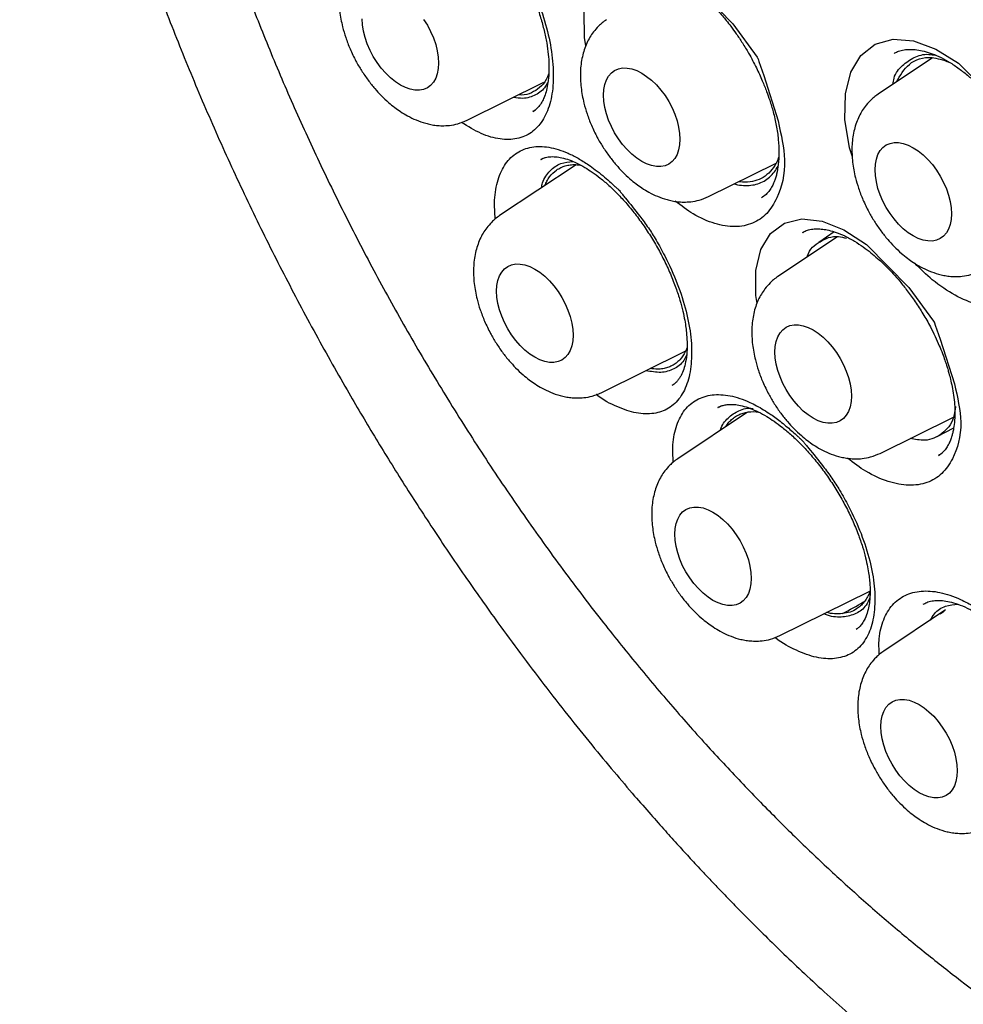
# Model space of a CAD drawing. Header units: millimetres. Extents: x 8 to 1520, y 12 to 1090.
# Tile 19 of 53: x 1223 to 1234, y 457 to 468. Entities that reach past the tile are written whole.
import ezdxf

# ---------------------------------------------------------------- set-up
doc = ezdxf.new("R2010")
doc.units = ezdxf.units.MM

msp = doc.modelspace()

# ---------------------------------------------------------------- linework, layer by layer
at = {"color": 7, "linetype": 'Continuous', "lineweight": 30}
for p, q in [((1232.91, 467.851), (1232.913, 467.853)), ((1233.344, 467.802), (1232.725, 467.389)), ((1228.068, 467.095), (1228.938, 467.525)), ((1228.81, 467.192), (1228.841, 467.214)), ((1228.946, 466.669), (1228.902, 466.65)), ((1228.904, 466.647), (1228.907, 466.649)), ((1229.302, 466.59), (1228.435, 466.013)), ((1230.804, 466.229), (1231.564, 466.605)), ((1232.228, 465.829), (1232.053, 465.707)), ((1232.264, 465.771), (1231.59, 465.323)), ((1231.871, 465.819), (1231.876, 465.822)), ((1229.592, 464.007), (1230.545, 464.478)), ((1230.393, 464.089), (1230.416, 464.106)), ((1230.954, 463.857), (1230.908, 463.835)), ((1230.91, 463.833), (1230.912, 463.835)), ((1231.245, 463.782), (1230.455, 463.256)), ((1232.748, 463.317), (1233.581, 463.729)), ((1233.394, 463.507), (1233.583, 463.607)), ((1233.412, 463.292), (1233.451, 463.321)), ((1231.613, 461.25), (1232.633, 461.755)), ((1233.492, 461.541), (1232.791, 461.075)), ((1233.431, 461.496), (1233.474, 461.527)), ((1232.477, 461.322), (1232.488, 461.331))]:
    msp.add_line(p, q, dxfattribs=at)
at = {"color": 7, "linetype": 'Continuous', "lineweight": 30, "flags": 128}
for points in [[(1229.414, 467.938), (1229.397, 468.032), (1229.395, 468.324), (1229.448, 468.571), (1229.552, 468.761), (1229.705, 468.888), (1229.897, 468.944), (1230.118, 468.925), (1230.359, 468.832), (1230.609, 468.671), (1231.08, 468.189), (1231.353, 467.808), (1231.362, 467.795), (1231.364, 467.791), (1231.364, 467.79), (1231.364, 467.79), (1231.365, 467.79), (1231.374, 467.762), (1231.431, 467.6), (1231.593, 467.086), (1231.593, 467.086)], [(1227.573, 468.238), (1227.616, 468.171), (1227.653, 468.1), (1227.685, 468.027), (1227.71, 467.954), (1227.728, 467.882), (1227.739, 467.811), (1227.743, 467.743), (1227.739, 467.68), (1227.728, 467.622), (1227.71, 467.571), (1227.685, 467.527), (1227.653, 467.49), (1227.616, 467.463), (1227.573, 467.444), (1227.526, 467.435), (1227.475, 467.436), (1227.422, 467.445), (1227.366, 467.465), (1227.31, 467.493), (1227.253, 467.53), (1227.197, 467.575), (1227.144, 467.627), (1227.093, 467.685), (1227.046, 467.749), (1227.003, 467.817), (1226.966, 467.887), (1226.934, 467.96), (1226.909, 468.033), (1226.891, 468.106), (1226.88, 468.176), (1226.876, 468.244)], [(1232.435, 466.68), (1232.403, 466.781), (1232.35, 467.103), (1232.355, 467.394), (1232.416, 467.64), (1232.53, 467.83), (1232.694, 467.956), (1232.896, 468.013), (1233.128, 467.993), (1233.38, 467.902), (1233.639, 467.742), (1234.123, 467.261), (1234.402, 466.882), (1234.411, 466.869), (1234.413, 466.865), (1234.413, 466.864), (1234.413, 466.864), (1234.414, 466.864), (1234.423, 466.837), (1234.479, 466.675), (1234.637, 466.162), (1234.637, 466.162)], [(1229.612, 467.378), (1229.616, 467.442), (1229.627, 467.499), (1229.645, 467.551), (1229.67, 467.595), (1229.702, 467.631), (1229.739, 467.659), (1229.782, 467.678), (1229.829, 467.687), (1229.88, 467.686), (1229.934, 467.676), (1229.989, 467.657), (1230.046, 467.629), (1230.102, 467.592), (1230.158, 467.547), (1230.212, 467.495), (1230.262, 467.436), (1230.31, 467.373), (1230.352, 467.305), (1230.39, 467.234), (1230.421, 467.162), (1230.446, 467.089), (1230.464, 467.016), (1230.475, 466.945), (1230.479, 466.878), (1230.475, 466.815), (1230.464, 466.757), (1230.446, 466.705), (1230.421, 466.661), (1230.39, 466.625), (1230.352, 466.597), (1230.31, 466.579), (1230.262, 466.57), (1230.212, 466.57), (1230.158, 466.58), (1230.102, 466.599), (1230.046, 466.628), (1229.989, 466.665), (1229.934, 466.709), (1229.88, 466.762), (1229.829, 466.82), (1229.782, 466.883), (1229.739, 466.951), (1229.702, 467.022), (1229.67, 467.095), (1229.645, 467.168), (1229.627, 467.24), (1229.616, 467.311), (1229.612, 467.378)], [(1232.691, 466.533), (1232.695, 466.596), (1232.706, 466.654), (1232.724, 466.706), (1232.749, 466.75), (1232.781, 466.786), (1232.818, 466.814), (1232.861, 466.832), (1232.908, 466.841), (1232.959, 466.841), (1233.012, 466.831), (1233.068, 466.812), (1233.125, 466.783), (1233.181, 466.746), (1233.237, 466.702), (1233.29, 466.649), (1233.341, 466.591), (1233.388, 466.528), (1233.431, 466.46), (1233.468, 466.389), (1233.5, 466.316), (1233.525, 466.243), (1233.543, 466.171), (1233.554, 466.1), (1233.558, 466.033), (1233.554, 465.969), (1233.543, 465.912), (1233.525, 465.86), (1233.5, 465.816), (1233.468, 465.78), (1233.431, 465.752), (1233.388, 465.733), (1233.341, 465.724), (1233.29, 465.725), (1233.237, 465.735), (1233.181, 465.754), (1233.125, 465.782), (1233.068, 465.819), (1233.012, 465.864), (1232.959, 465.916), (1232.908, 465.975), (1232.861, 466.038), (1232.818, 466.106), (1232.781, 466.177), (1232.749, 466.249), (1232.724, 466.322), (1232.706, 466.395), (1232.695, 466.466), (1232.691, 466.533)], [(1231.354, 465.016), (1231.338, 465.107), (1231.34, 465.391), (1231.396, 465.63), (1231.506, 465.811), (1231.665, 465.928), (1231.863, 465.976), (1232.091, 465.949), (1232.339, 465.85), (1232.594, 465.684), (1233.075, 465.197), (1233.353, 464.816), (1233.362, 464.803), (1233.364, 464.799), (1233.364, 464.798), (1233.365, 464.798), (1233.365, 464.798), (1233.374, 464.771), (1233.431, 464.611), (1233.593, 464.104), (1233.593, 464.104)], [(1228.401, 465.156), (1228.404, 465.22), (1228.415, 465.277), (1228.434, 465.329), (1228.459, 465.373), (1228.49, 465.409), (1228.528, 465.437), (1228.57, 465.456), (1228.617, 465.465), (1228.668, 465.464), (1228.722, 465.454), (1228.777, 465.435), (1228.834, 465.407), (1228.891, 465.37), (1228.946, 465.325), (1229, 465.273), (1229.051, 465.215), (1229.098, 465.151), (1229.141, 465.083), (1229.178, 465.012), (1229.209, 464.94), (1229.234, 464.867), (1229.253, 464.794), (1229.264, 464.723), (1229.267, 464.656), (1229.264, 464.593), (1229.253, 464.535), (1229.234, 464.483), (1229.209, 464.439), (1229.178, 464.403), (1229.141, 464.375), (1229.098, 464.357), (1229.051, 464.348), (1229, 464.348), (1228.946, 464.358), (1228.891, 464.377), (1228.834, 464.406), (1228.777, 464.443), (1228.722, 464.487), (1228.668, 464.54), (1228.617, 464.598), (1228.57, 464.661), (1228.528, 464.729), (1228.49, 464.8), (1228.459, 464.873), (1228.434, 464.946), (1228.415, 465.018), (1228.404, 465.089), (1228.401, 465.156)], [(1231.556, 464.466), (1231.56, 464.53), (1231.571, 464.587), (1231.589, 464.639), (1231.614, 464.683), (1231.646, 464.719), (1231.683, 464.747), (1231.726, 464.766), (1231.773, 464.775), (1231.824, 464.774), (1231.877, 464.764), (1231.933, 464.745), (1231.989, 464.717), (1232.046, 464.68), (1232.102, 464.635), (1232.155, 464.583), (1232.206, 464.524), (1232.253, 464.461), (1232.296, 464.393), (1232.333, 464.322), (1232.365, 464.25), (1232.39, 464.177), (1232.408, 464.104), (1232.419, 464.033), (1232.423, 463.966), (1232.419, 463.903), (1232.408, 463.845), (1232.39, 463.793), (1232.365, 463.749), (1232.333, 463.713), (1232.296, 463.685), (1232.253, 463.667), (1232.206, 463.658), (1232.155, 463.658), (1232.102, 463.668), (1232.046, 463.687), (1231.989, 463.716), (1231.933, 463.753), (1231.877, 463.797), (1231.824, 463.85), (1231.773, 463.908), (1231.726, 463.971), (1231.683, 464.039), (1231.646, 464.11), (1231.614, 464.183), (1231.589, 464.256), (1231.571, 464.328), (1231.56, 464.399), (1231.556, 464.466)], [(1230.421, 462.4), (1230.425, 462.463), (1230.436, 462.521), (1230.454, 462.572), (1230.479, 462.616), (1230.51, 462.653), (1230.548, 462.68), (1230.59, 462.699), (1230.638, 462.708), (1230.688, 462.708), (1230.742, 462.698), (1230.798, 462.678), (1230.854, 462.65), (1230.911, 462.613), (1230.966, 462.568), (1231.02, 462.516), (1231.071, 462.458), (1231.118, 462.394), (1231.161, 462.326), (1231.198, 462.256), (1231.23, 462.183), (1231.255, 462.11), (1231.273, 462.037), (1231.284, 461.967), (1231.288, 461.899), (1231.284, 461.836), (1231.273, 461.778), (1231.255, 461.727), (1231.23, 461.683), (1231.198, 461.646), (1231.161, 461.619), (1231.118, 461.6), (1231.071, 461.591), (1231.02, 461.591), (1230.966, 461.601), (1230.911, 461.621), (1230.854, 461.649), (1230.798, 461.686), (1230.742, 461.731), (1230.688, 461.783), (1230.638, 461.841), (1230.59, 461.905), (1230.548, 461.972), (1230.51, 462.043), (1230.479, 462.116), (1230.454, 462.189), (1230.436, 462.262), (1230.425, 462.332), (1230.421, 462.4)], [(1232.757, 460.219), (1232.761, 460.282), (1232.772, 460.34), (1232.79, 460.391), (1232.815, 460.435), (1232.847, 460.472), (1232.884, 460.499), (1232.927, 460.518), (1232.974, 460.527), (1233.025, 460.527), (1233.078, 460.517), (1233.134, 460.497), (1233.191, 460.469), (1233.247, 460.432), (1233.303, 460.387), (1233.356, 460.335), (1233.407, 460.277), (1233.454, 460.213), (1233.497, 460.145), (1233.534, 460.075), (1233.566, 460.002), (1233.591, 459.929), (1233.609, 459.856), (1233.62, 459.786), (1233.624, 459.718), (1233.62, 459.655), (1233.609, 459.597), (1233.591, 459.546), (1233.566, 459.502), (1233.534, 459.465), (1233.497, 459.438), (1233.454, 459.419), (1233.407, 459.41), (1233.356, 459.41), (1233.303, 459.42), (1233.247, 459.44), (1233.191, 459.468), (1233.134, 459.505), (1233.078, 459.55), (1233.025, 459.602), (1232.974, 459.66), (1232.927, 459.724), (1232.884, 459.792), (1232.847, 459.862), (1232.815, 459.935), (1232.79, 460.008), (1232.772, 460.081), (1232.761, 460.151), (1232.757, 460.219)]]:
    msp.add_lwpolyline(points, dxfattribs=at)
at = {"color": 7, "linetype": 'Continuous', "lineweight": 30}
for points, knots in [([(1229.399, 485.669), (1229.376, 485.666), (1229.321, 485.66), (1229.237, 485.648), (1229.134, 485.633), (1229.016, 485.615), (1228.889, 485.594), (1228.752, 485.569), (1228.612, 485.54), (1228.468, 485.508), (1228.322, 485.471), (1228.129, 485.418), (1227.891, 485.343), (1227.607, 485.24), (1227.359, 485.135), (1227.153, 485.038), (1226.995, 484.957), (1226.851, 484.879), (1226.723, 484.805), (1226.61, 484.736), (1226.511, 484.673), (1226.426, 484.617), (1226.353, 484.567), (1226.282, 484.516), (1226.201, 484.457), (1226.1, 484.381), (1225.983, 484.288), (1225.855, 484.182), (1225.724, 484.067), (1225.591, 483.943), (1225.459, 483.813), (1225.327, 483.676), (1225.2, 483.535), (1225.073, 483.387), (1224.941, 483.224), (1224.803, 483.043), (1224.661, 482.842), (1224.534, 482.651), (1224.424, 482.474), (1224.331, 482.314), (1224.238, 482.148), (1224.149, 481.979), (1224.064, 481.807), (1223.985, 481.64), (1223.913, 481.479), (1223.852, 481.335), (1223.801, 481.208), (1223.758, 481.099), (1223.723, 481.006), (1223.695, 480.927), (1223.669, 480.856), (1223.644, 480.784), (1223.616, 480.701), (1223.583, 480.603), (1223.546, 480.486), (1223.506, 480.352), (1223.462, 480.198), (1223.415, 480.026), (1223.367, 479.838), (1223.321, 479.639), (1223.277, 479.438), (1223.219, 479.149), (1223.155, 478.771), (1223.093, 478.31), (1223.048, 477.861), (1223.017, 477.428), (1222.999, 477.005), (1222.993, 476.593), (1222.996, 476.194), (1223.007, 475.814), (1223.026, 475.452), (1223.05, 475.096), (1223.083, 474.731), (1223.124, 474.348), (1223.176, 473.939), (1223.24, 473.501), (1223.319, 473.035), (1223.41, 472.557), (1223.512, 472.074), (1223.624, 471.594), (1223.768, 471.028), (1223.951, 470.378), (1224.18, 469.644), (1224.429, 468.92), (1224.698, 468.203), (1224.985, 467.493), (1225.293, 466.786), (1225.619, 466.085), (1225.963, 465.393), (1226.324, 464.709), (1226.676, 464.082), (1227.014, 463.509), (1227.338, 462.985), (1227.679, 462.457), (1228.039, 461.925), (1228.372, 461.453), (1228.673, 461.043), (1228.937, 460.694), (1229.207, 460.348), (1229.472, 460.018), (1229.725, 459.713), (1229.948, 459.451), (1230.142, 459.228), (1230.308, 459.041), (1230.458, 458.875), (1230.575, 458.746), (1230.67, 458.645), (1230.751, 458.557), (1230.848, 458.455), (1230.961, 458.337), (1231.09, 458.203), (1231.238, 458.053), (1231.41, 457.881), (1231.609, 457.686), (1231.836, 457.468), (1232.086, 457.236), (1232.358, 456.99), (1232.652, 456.733), (1232.969, 456.465), (1233.299, 456.197), (1233.64, 455.931), (1233.992, 455.668), (1234.365, 455.402), (1234.758, 455.137), (1235.172, 454.872), (1235.456, 454.705), (1235.601, 454.619)], [0, 0, 0, 0, 0.001745, 0.004306, 0.007708, 0.011689, 0.016377, 0.021317, 0.02641, 0.031653, 0.037044, 0.042578, 0.053086, 0.064036, 0.075433, 0.082406, 0.088918, 0.094878, 0.100288, 0.105148, 0.109388, 0.113099, 0.11628, 0.11896, 0.122639, 0.12718, 0.132584, 0.138807, 0.145102, 0.15121, 0.158162, 0.164843, 0.171259, 0.177946, 0.185193, 0.193001, 0.201372, 0.210309, 0.21622, 0.222358, 0.22872, 0.235139, 0.241102, 0.247385, 0.253007, 0.257977, 0.262297, 0.265972, 0.269003, 0.271582, 0.273822, 0.276026, 0.278687, 0.281887, 0.285626, 0.289904, 0.294721, 0.300078, 0.305975, 0.312091, 0.318121, 0.324066, 0.337761, 0.351001, 0.363313, 0.37513, 0.386446, 0.39729, 0.407673, 0.417604, 0.426561, 0.435341, 0.444457, 0.453941, 0.463798, 0.474671, 0.48598, 0.497632, 0.509208, 0.520627, 0.531912, 0.5494, 0.566624, 0.583714, 0.60043, 0.61722, 0.634004, 0.650707, 0.66735, 0.683966, 0.700586, 0.713638, 0.726789, 0.740295, 0.754163, 0.768338, 0.777761, 0.787299, 0.796963, 0.806468, 0.815199, 0.823138, 0.829282, 0.834854, 0.839853, 0.844279, 0.846572, 0.849191, 0.852345, 0.856036, 0.860267, 0.865037, 0.870345, 0.876926, 0.88417, 0.892066, 0.900609, 0.909799, 0.919638, 0.930129, 0.940327, 0.951086, 0.962417, 0.974333, 0.986853, 1, 1, 1, 1]), ([(1229.665, 484.275), (1229.686, 484.277), (1229.736, 484.281), (1229.827, 484.289), (1229.942, 484.296), (1230.084, 484.302), (1230.238, 484.305), (1230.401, 484.304), (1230.568, 484.299), (1230.75, 484.29), (1230.939, 484.275), (1231.129, 484.256), (1231.351, 484.228), (1231.603, 484.189), (1231.884, 484.136), (1232.201, 484.067), (1232.55, 483.977), (1232.856, 483.885), (1233.075, 483.813), (1233.206, 483.768), (1233.323, 483.726), (1233.428, 483.688), (1233.517, 483.654), (1233.589, 483.626), (1233.644, 483.605), (1233.697, 483.583), (1233.763, 483.557), (1233.845, 483.523), (1233.998, 483.459), (1234.22, 483.361), (1234.583, 483.192), (1235.031, 482.963), (1235.462, 482.722), (1235.796, 482.521), (1236.034, 482.373), (1236.284, 482.211), (1236.55, 482.032), (1236.833, 481.834), (1237.127, 481.62), (1237.43, 481.389), (1237.742, 481.142), (1238.068, 480.874), (1238.406, 480.582), (1238.751, 480.273), (1239.1, 479.945), (1239.454, 479.6), (1239.816, 479.231), (1240.186, 478.836), (1240.564, 478.416), (1240.947, 477.969), (1241.335, 477.495), (1241.727, 476.993), (1242.118, 476.467), (1242.5, 475.927), (1242.865, 475.383), (1243.234, 474.807), (1243.601, 474.2), (1243.964, 473.564), (1244.301, 472.938), (1244.612, 472.324), (1244.898, 471.723), (1245.161, 471.137), (1245.401, 470.568), (1245.619, 470.016), (1245.817, 469.483), (1245.991, 468.979), (1246.145, 468.504), (1246.28, 468.059), (1246.402, 467.626), (1246.515, 467.195), (1246.621, 466.76), (1246.725, 466.29), (1246.825, 465.784), (1246.917, 465.243), (1246.996, 464.694), (1247.055, 464.167), (1247.098, 463.665), (1247.126, 463.186), (1247.138, 462.773), (1247.14, 462.426), (1247.137, 462.151), (1247.128, 461.89), (1247.116, 461.643), (1247.101, 461.41), (1247.083, 461.195), (1247.065, 461.007), (1247.047, 460.846), (1247.03, 460.712), (1247.016, 460.602), (1247.003, 460.511), (1246.992, 460.438), (1246.981, 460.368), (1246.969, 460.293), (1246.953, 460.198), (1246.933, 460.085), (1246.908, 459.952), (1246.878, 459.801), (1246.841, 459.632), (1246.798, 459.448), (1246.747, 459.25), (1246.688, 459.037), (1246.62, 458.815), (1246.529, 458.541), (1246.414, 458.231), (1246.274, 457.9), (1246.133, 457.602), (1245.992, 457.335), (1245.853, 457.096), (1245.722, 456.886), (1245.634, 456.76), (1245.593, 456.701)], [0, 0, 0, 0, 0.002729, 0.006354, 0.010878, 0.016302, 0.022625, 0.028213, 0.034355, 0.041049, 0.047932, 0.054676, 0.061283, 0.071387, 0.081151, 0.090575, 0.104072, 0.116804, 0.121596, 0.126095, 0.13001, 0.133334, 0.136567, 0.138938, 0.140474, 0.142069, 0.144261, 0.146986, 0.150237, 0.159524, 0.168947, 0.18611, 0.203707, 0.211304, 0.219006, 0.227174, 0.235919, 0.245241, 0.255141, 0.265004, 0.27538, 0.28627, 0.297673, 0.30959, 0.321348, 0.333566, 0.346245, 0.359385, 0.372986, 0.387046, 0.401568, 0.41655, 0.431993, 0.447537, 0.462745, 0.477616, 0.495016, 0.511931, 0.528359, 0.544302, 0.559759, 0.57473, 0.589214, 0.603212, 0.616724, 0.62975, 0.641468, 0.652762, 0.66364, 0.674531, 0.685681, 0.697091, 0.710872, 0.725013, 0.739514, 0.754375, 0.767266, 0.780417, 0.793826, 0.801849, 0.809898, 0.817463, 0.824434, 0.831636, 0.838071, 0.84374, 0.848644, 0.852781, 0.856153, 0.858802, 0.861252, 0.863019, 0.865378, 0.868359, 0.871993, 0.876258, 0.881154, 0.886681, 0.892839, 0.899501, 0.906771, 0.91465, 0.922738, 0.936136, 0.948765, 0.960626, 0.971717, 0.982041, 0.991596, 1, 1, 1, 1]), ([(1229.933, 484.072), (1229.898, 484.069), (1229.822, 484.061), (1229.702, 484.047), (1229.564, 484.027), (1229.41, 484.002), (1229.239, 483.97), (1229.053, 483.929), (1228.853, 483.878), (1228.656, 483.821), (1228.464, 483.757), (1228.287, 483.692), (1228.117, 483.623), (1227.96, 483.553), (1227.816, 483.484), (1227.685, 483.417), (1227.567, 483.352), (1227.457, 483.289), (1227.356, 483.227), (1227.265, 483.169), (1227.188, 483.118), (1227.125, 483.074), (1227.071, 483.036), (1227.017, 482.997), (1226.955, 482.951), (1226.883, 482.896), (1226.777, 482.812), (1226.638, 482.696), (1226.472, 482.545), (1226.302, 482.378), (1226.122, 482.187), (1225.934, 481.967), (1225.741, 481.718), (1225.553, 481.449), (1225.372, 481.16), (1225.231, 480.909), (1225.126, 480.706), (1225.054, 480.558), (1224.985, 480.41), (1224.924, 480.27), (1224.871, 480.144), (1224.828, 480.036), (1224.793, 479.947), (1224.766, 479.876), (1224.748, 479.824), (1224.734, 479.786), (1224.721, 479.75), (1224.706, 479.707), (1224.687, 479.651), (1224.664, 479.583), (1224.605, 479.405), (1224.523, 479.128), (1224.426, 478.749), (1224.343, 478.367), (1224.27, 477.964), (1224.209, 477.532), (1224.16, 477.07), (1224.126, 476.575), (1224.11, 476.078), (1224.11, 475.583), (1224.126, 475.093), (1224.158, 474.579), (1224.207, 474.042), (1224.276, 473.481), (1224.366, 472.898), (1224.477, 472.299), (1224.608, 471.687), (1224.76, 471.065), (1224.934, 470.435), (1225.129, 469.797), (1225.345, 469.153), (1225.583, 468.504), (1225.842, 467.85), (1226.123, 467.194), (1226.426, 466.537), (1226.75, 465.88), (1227.094, 465.225), (1227.46, 464.573), (1227.846, 463.927), (1228.253, 463.286), (1228.679, 462.654), (1229.123, 462.033), (1229.563, 461.454), (1229.988, 460.924), (1230.392, 460.445), (1230.794, 459.992), (1231.191, 459.566), (1231.583, 459.164), (1231.97, 458.787), (1232.363, 458.421), (1232.763, 458.067), (1233.168, 457.727), (1233.561, 457.414), (1233.941, 457.126), (1234.308, 456.863), (1234.662, 456.622), (1234.992, 456.409), (1235.3, 456.22), (1235.593, 456.05), (1235.89, 455.885), (1236.201, 455.722), (1236.53, 455.561), (1236.846, 455.416), (1237.147, 455.288), (1237.431, 455.176), (1237.724, 455.069), (1238.025, 454.968), (1238.302, 454.885), (1238.541, 454.82), (1238.733, 454.772), (1238.897, 454.735), (1239.034, 454.706), (1239.14, 454.685), (1239.221, 454.67), (1239.289, 454.658), (1239.361, 454.645), (1239.443, 454.632), (1239.539, 454.617), (1239.651, 454.602), (1239.777, 454.586), (1239.922, 454.571), (1240.083, 454.557), (1240.263, 454.545), (1240.456, 454.537), (1240.656, 454.534), (1240.859, 454.537), (1241.098, 454.547), (1241.371, 454.569), (1241.678, 454.609), (1241.982, 454.663), (1242.284, 454.733), (1242.53, 454.804), (1242.716, 454.866), (1242.837, 454.909), (1242.935, 454.946), (1243.008, 454.975), (1243.061, 454.997), (1243.104, 455.016), (1243.151, 455.036), (1243.218, 455.066), (1243.308, 455.107), (1243.424, 455.164), (1243.557, 455.234), (1243.706, 455.317), (1243.867, 455.414), (1244.036, 455.525), (1244.224, 455.657), (1244.428, 455.816), (1244.647, 456.004), (1244.872, 456.217), (1245.099, 456.457), (1245.327, 456.726), (1245.472, 456.925), (1245.546, 457.026)], [0, 0, 0, 0, 0.002648, 0.005817, 0.009507, 0.013721, 0.018456, 0.023715, 0.029495, 0.035799, 0.041118, 0.046695, 0.052021, 0.05699, 0.061601, 0.065854, 0.06975, 0.073287, 0.076885, 0.080017, 0.082685, 0.084887, 0.086632, 0.088429, 0.090625, 0.09322, 0.096216, 0.102272, 0.108651, 0.115326, 0.122298, 0.130606, 0.139206, 0.14805, 0.157136, 0.166464, 0.170646, 0.174875, 0.179142, 0.183091, 0.186527, 0.189402, 0.191781, 0.193666, 0.195055, 0.195849, 0.19668, 0.197815, 0.199256, 0.201003, 0.203033, 0.212925, 0.221809, 0.230742, 0.240055, 0.24976, 0.259931, 0.270567, 0.28167, 0.291278, 0.301209, 0.311463, 0.322041, 0.332941, 0.344165, 0.355589, 0.367114, 0.37874, 0.390468, 0.402297, 0.414227, 0.426259, 0.438393, 0.450628, 0.462965, 0.475404, 0.487945, 0.500588, 0.513334, 0.526182, 0.539132, 0.552185, 0.565341, 0.576548, 0.587469, 0.598101, 0.608445, 0.618501, 0.628268, 0.637746, 0.648019, 0.657931, 0.66748, 0.676668, 0.685494, 0.693958, 0.70206, 0.709169, 0.715987, 0.722984, 0.730399, 0.738234, 0.746489, 0.753075, 0.759906, 0.766981, 0.774302, 0.781801, 0.787185, 0.791911, 0.79598, 0.799391, 0.802143, 0.803866, 0.805493, 0.807236, 0.809262, 0.811681, 0.814494, 0.8177, 0.821301, 0.825496, 0.830123, 0.835182, 0.840502, 0.845864, 0.851268, 0.859602, 0.868034, 0.876564, 0.885191, 0.893885, 0.898179, 0.901819, 0.904807, 0.907141, 0.908516, 0.909709, 0.911173, 0.912923, 0.916028, 0.919757, 0.924109, 0.929083, 0.934548, 0.940375, 0.946564, 0.954241, 0.96241, 0.971071, 0.980224, 0.989867, 1, 1, 1, 1]), ([(1227.398, 469.798), (1227.415, 469.805), (1227.446, 469.819), (1227.495, 469.826), (1227.537, 469.826), (1227.574, 469.823), (1227.612, 469.817), (1227.652, 469.808), (1227.71, 469.789), (1227.787, 469.757), (1227.883, 469.704), (1227.984, 469.636), (1228.092, 469.549), (1228.211, 469.437), (1228.328, 469.308), (1228.438, 469.169), (1228.537, 469.028), (1228.63, 468.877), (1228.714, 468.722), (1228.787, 468.566), (1228.85, 468.41), (1228.901, 468.258), (1228.941, 468.111), (1228.97, 467.971), (1228.988, 467.843), (1228.995, 467.729), (1228.995, 467.621), (1228.985, 467.522), (1228.967, 467.434), (1228.946, 467.367), (1228.921, 467.311), (1228.887, 467.257), (1228.844, 467.212), (1228.821, 467.199), (1228.809, 467.192)], [0, 0, 0, 0, 0.035493, 0.065007, 0.088398, 0.105546, 0.122143, 0.138912, 0.156237, 0.191311, 0.224692, 0.256863, 0.291825, 0.330728, 0.373809, 0.408884, 0.445752, 0.482528, 0.518865, 0.554535, 0.589772, 0.624622, 0.658696, 0.692241, 0.724655, 0.754747, 0.782517, 0.816137, 0.846337, 0.876267, 0.900428, 0.929679, 0.963146, 1, 1, 1, 1]), ([(1228.456, 469.19), (1228.489, 469.146), (1228.553, 469.06), (1228.647, 468.907), (1228.76, 468.695), (1228.884, 468.42), (1228.984, 468.1), (1229.04, 467.794), (1229.049, 467.514), (1229.012, 467.272), (1228.927, 467.08), (1228.801, 466.946), (1228.636, 466.875), (1228.443, 466.871), (1228.228, 466.931), (1228.077, 467.024), (1228.002, 467.069)], [0, 0, 0, 0, 0.038391, 0.075505, 0.122313, 0.202365, 0.281967, 0.361322, 0.441614, 0.521652, 0.601052, 0.680993, 0.7608, 0.840792, 0.920846, 1, 1, 1, 1]), ([(1226.91, 469.1), (1226.894, 469.088), (1226.862, 469.065), (1226.811, 469.018), (1226.763, 468.963), (1226.722, 468.902), (1226.675, 468.811), (1226.631, 468.68), (1226.61, 468.51), (1226.618, 468.332), (1226.647, 468.172), (1226.689, 468.03), (1226.739, 467.899), (1226.8, 467.773), (1226.869, 467.655), (1226.941, 467.55), (1227.016, 467.456), (1227.094, 467.371), (1227.169, 467.3), (1227.243, 467.24), (1227.315, 467.189), (1227.396, 467.14), (1227.491, 467.093), (1227.58, 467.063), (1227.657, 467.044), (1227.719, 467.035), (1227.788, 467.031), (1227.871, 467.035), (1227.968, 467.052), (1228.033, 467.08), (1228.068, 467.095)], [0, 0, 0, 0, 0.019923, 0.038166, 0.070016, 0.098652, 0.127226, 0.184599, 0.243784, 0.302432, 0.358613, 0.396981, 0.438917, 0.484491, 0.521125, 0.559858, 0.59676, 0.629223, 0.665581, 0.694014, 0.720264, 0.751152, 0.786851, 0.826906, 0.848519, 0.871209, 0.895616, 0.924916, 0.959692, 1, 1, 1, 1]), ([(1229.943, 468.792), (1229.96, 468.8), (1229.992, 468.815), (1230.045, 468.826), (1230.095, 468.829), (1230.147, 468.826), (1230.197, 468.818), (1230.252, 468.805), (1230.315, 468.784), (1230.392, 468.75), (1230.482, 468.702), (1230.574, 468.642), (1230.662, 468.575), (1230.737, 468.511), (1230.804, 468.448), (1230.858, 468.394), (1230.899, 468.35), (1230.932, 468.312), (1230.966, 468.273), (1231.008, 468.222), (1231.061, 468.155), (1231.122, 468.07), (1231.19, 467.968), (1231.268, 467.84), (1231.344, 467.696), (1231.411, 467.55), (1231.46, 467.427), (1231.502, 467.309), (1231.54, 467.18), (1231.574, 467.031), (1231.597, 466.875), (1231.605, 466.726), (1231.597, 466.594), (1231.581, 466.501), (1231.563, 466.437), (1231.546, 466.39), (1231.524, 466.343), (1231.494, 466.295), (1231.455, 466.249), (1231.421, 466.226), (1231.403, 466.214)], [0, 0, 0, 0, 0.035394, 0.065781, 0.091262, 0.112175, 0.131401, 0.149693, 0.175254, 0.200997, 0.230866, 0.264909, 0.28989, 0.315308, 0.336978, 0.35456, 0.368006, 0.377397, 0.387807, 0.402041, 0.420089, 0.44208, 0.467962, 0.496446, 0.535328, 0.56884, 0.596776, 0.619276, 0.649894, 0.686485, 0.72606, 0.766217, 0.806298, 0.843153, 0.860376, 0.878766, 0.901992, 0.929902, 0.962568, 1, 1, 1, 1]), ([(1229.646, 468.234), (1229.63, 468.223), (1229.598, 468.2), (1229.547, 468.152), (1229.499, 468.097), (1229.458, 468.037), (1229.411, 467.946), (1229.367, 467.815), (1229.346, 467.645), (1229.354, 467.467), (1229.384, 467.307), (1229.425, 467.164), (1229.475, 467.034), (1229.536, 466.907), (1229.605, 466.789), (1229.677, 466.685), (1229.752, 466.591), (1229.83, 466.506), (1229.905, 466.434), (1229.979, 466.374), (1230.051, 466.323), (1230.132, 466.274), (1230.227, 466.228), (1230.316, 466.197), (1230.393, 466.179), (1230.455, 466.169), (1230.525, 466.165), (1230.607, 466.169), (1230.704, 466.186), (1230.769, 466.214), (1230.804, 466.229)], [0, 0, 0, 0, 0.019923, 0.038166, 0.070016, 0.098652, 0.127226, 0.184599, 0.243784, 0.302432, 0.358613, 0.396981, 0.438917, 0.484491, 0.521125, 0.559858, 0.59676, 0.629223, 0.665581, 0.694014, 0.720264, 0.751152, 0.786851, 0.826906, 0.848519, 0.871209, 0.895616, 0.924916, 0.959692, 1, 1, 1, 1]), ([(1232.895, 467.502), (1232.898, 467.526), (1232.91, 467.62), (1233, 467.72), (1233.131, 467.814), (1233.261, 467.851), (1233.35, 467.836), (1233.376, 467.832)], [0, 0, 0, 0, 0.088092, 0.356076, 0.623487, 0.891362, 1, 1, 1, 1]), ([(1232.909, 467.852), (1232.92, 467.859), (1232.94, 467.871), (1233.001, 467.891), (1233.073, 467.899), (1233.147, 467.897), (1233.227, 467.884), (1233.316, 467.858), (1233.414, 467.818), (1233.52, 467.763), (1233.629, 467.692), (1233.736, 467.609), (1233.836, 467.521), (1233.936, 467.422), (1234.033, 467.312), (1234.134, 467.185), (1234.231, 467.045), (1234.322, 466.895), (1234.4, 466.745), (1234.46, 466.613), (1234.507, 466.493), (1234.547, 466.377), (1234.583, 466.247), (1234.614, 466.103), (1234.633, 465.959), (1234.637, 465.827), (1234.631, 465.719), (1234.619, 465.643), (1234.607, 465.587), (1234.593, 465.538), (1234.574, 465.489), (1234.549, 465.439), (1234.518, 465.39), (1234.477, 465.343), (1234.442, 465.318), (1234.423, 465.305)], [0, 0, 0, 0, 0.032355, 0.061678, 0.090096, 0.119105, 0.14898, 0.179893, 0.212021, 0.245433, 0.28001, 0.313523, 0.344711, 0.37349, 0.407948, 0.440457, 0.476554, 0.514211, 0.549146, 0.581963, 0.605589, 0.631929, 0.662559, 0.697493, 0.735961, 0.771917, 0.803283, 0.830019, 0.845281, 0.861717, 0.885472, 0.908147, 0.934753, 0.965348, 1, 1, 1, 1]), ([(1232.934, 467.528), (1232.977, 467.602), (1233.068, 467.759), (1233.291, 467.833), (1233.464, 467.776), (1233.532, 467.754)], [0, 0, 0, 0, 0.355433, 0.750682, 1, 1, 1, 1]), ([(1228.993, 467.624), (1228.983, 467.6), (1228.957, 467.535), (1228.891, 467.46), (1228.798, 467.402), (1228.715, 467.376), (1228.661, 467.381), (1228.649, 467.382)], [0, 0, 0, 0, 0.152369, 0.412009, 0.664331, 0.92397, 1, 1, 1, 1]), ([(1228.985, 467.534), (1228.976, 467.515), (1228.942, 467.445), (1228.846, 467.376), (1228.722, 467.333), (1228.629, 467.348), (1228.593, 467.354)], [0, 0, 0, 0, 0.1214016, 0.45572, 0.7911091, 1, 1, 1, 1]), ([(1232.725, 467.389), (1232.709, 467.377), (1232.677, 467.354), (1232.626, 467.307), (1232.578, 467.252), (1232.537, 467.191), (1232.49, 467.101), (1232.446, 466.969), (1232.425, 466.799), (1232.433, 466.621), (1232.462, 466.461), (1232.504, 466.319), (1232.554, 466.188), (1232.615, 466.062), (1232.684, 465.944), (1232.756, 465.84), (1232.831, 465.745), (1232.909, 465.66), (1232.984, 465.589), (1233.058, 465.529), (1233.13, 465.478), (1233.211, 465.429), (1233.306, 465.383), (1233.395, 465.352), (1233.472, 465.334), (1233.534, 465.324), (1233.603, 465.32), (1233.686, 465.324), (1233.783, 465.341), (1233.848, 465.369), (1233.883, 465.384)], [0, 0, 0, 0, 0.019923, 0.038166, 0.070016, 0.098652, 0.127226, 0.184599, 0.243784, 0.302432, 0.358613, 0.396981, 0.438917, 0.484491, 0.521125, 0.559858, 0.59676, 0.629223, 0.665581, 0.694014, 0.720264, 0.751152, 0.786851, 0.826906, 0.848519, 0.871209, 0.895616, 0.924916, 0.959692, 1, 1, 1, 1]), ([(1231.593, 467.086), (1231.626, 466.933), (1231.702, 466.591), (1231.611, 466.251), (1231.471, 466.026), (1231.307, 465.916), (1231.107, 465.874), (1230.877, 465.913), (1230.646, 466.01), (1230.495, 466.124), (1230.427, 466.175)], [0, 0, 0, 0, 0.15461, 0.347795, 0.45962, 0.571978, 0.684531, 0.797127, 0.909221, 1, 1, 1, 1]), ([(1228.386, 465.976), (1228.381, 466.048), (1228.37, 466.213), (1228.411, 466.425), (1228.495, 466.611), (1228.627, 466.735), (1228.793, 466.8), (1228.99, 466.798), (1229.172, 466.742), (1229.325, 466.665), (1229.428, 466.6), (1229.522, 466.532), (1229.602, 466.469), (1229.676, 466.405), (1229.731, 466.356), (1229.763, 466.326), (1229.777, 466.313), (1229.783, 466.307), (1229.786, 466.305), (1229.789, 466.301), (1229.796, 466.293), (1229.81, 466.276), (1229.832, 466.248), (1229.905, 466.159), (1229.969, 466.077), (1230.023, 466.008)], [0, 0, 0, 0, 0.0746079, 0.1711139, 0.2670346, 0.3635181, 0.4603189, 0.5562252, 0.6521587, 0.7002105, 0.748989, 0.7812919, 0.8162555, 0.848272, 0.874119, 0.8846219, 0.8890759, 0.8910035, 0.8925042, 0.8928302, 0.8951986, 0.9016127, 0.9117504, 0.9256123, 1, 1, 1, 1]), ([(1228.902, 466.65), (1228.914, 466.656), (1228.937, 466.668), (1228.997, 466.682), (1229.068, 466.682), (1229.142, 466.67), (1229.221, 466.647), (1229.31, 466.61), (1229.397, 466.563), (1229.486, 466.506), (1229.577, 466.438), (1229.678, 466.353), (1229.784, 466.25), (1229.892, 466.13), (1229.998, 465.999), (1230.098, 465.857), (1230.192, 465.707), (1230.279, 465.551), (1230.355, 465.392), (1230.419, 465.235), (1230.469, 465.09), (1230.505, 464.963), (1230.529, 464.855), (1230.544, 464.765), (1230.555, 464.674), (1230.562, 464.575), (1230.56, 464.461), (1230.547, 464.357), (1230.524, 464.269), (1230.499, 464.21), (1230.473, 464.166), (1230.45, 464.137), (1230.424, 464.11), (1230.403, 464.096), (1230.393, 464.089)], [0, 0, 0, 0, 0.035537, 0.070176, 0.103009, 0.132374, 0.166793, 0.198219, 0.229237, 0.255625, 0.284931, 0.317009, 0.351703, 0.387332, 0.42343, 0.459623, 0.496032, 0.532795, 0.569689, 0.606593, 0.64052, 0.670406, 0.696491, 0.718759, 0.737945, 0.766973, 0.801349, 0.840827, 0.872787, 0.906515, 0.92423, 0.945228, 0.970525, 1, 1, 1, 1]), ([(1228.909, 466.328), (1228.913, 466.347), (1228.93, 466.428), (1229.004, 466.525), (1229.118, 466.614), (1229.22, 466.622), (1229.269, 466.625)], [0, 0, 0, 0, 0.093765, 0.403796, 0.714359, 1, 1, 1, 1]), ([(1231.6, 466.681), (1231.598, 466.674), (1231.585, 466.626), (1231.541, 466.555), (1231.469, 466.473), (1231.38, 466.418), (1231.275, 466.393), (1231.196, 466.387), (1231.15, 466.397), (1231.146, 466.398)], [0, 0, 0, 0, 0.02884, 0.219283, 0.409727, 0.600171, 0.790615, 0.981058, 1, 1, 1, 1]), ([(1228.948, 466.355), (1228.955, 466.371), (1228.971, 466.407), (1229.012, 466.47), (1229.065, 466.522), (1229.128, 466.559), (1229.179, 466.578), (1229.235, 466.589), (1229.292, 466.593), (1229.332, 466.588), (1229.35, 466.586)], [0, 0, 0, 0, 0.097173, 0.209866, 0.439079, 0.555874, 0.668566, 0.78204, 0.897983, 1, 1, 1, 1]), ([(1231.096, 466.373), (1231.101, 466.372), (1231.137, 466.361), (1231.201, 466.354), (1231.285, 466.355), (1231.363, 466.371), (1231.434, 466.403), (1231.497, 466.448), (1231.551, 466.504), (1231.578, 466.551), (1231.591, 466.573)], [0, 0, 0, 0, 0.021308, 0.164168, 0.304996, 0.445598, 0.587785, 0.730715, 0.871825, 1, 1, 1, 1]), ([(1234.637, 466.162), (1234.669, 466.011), (1234.741, 465.669), (1234.637, 465.33), (1234.485, 465.106), (1234.31, 464.996), (1234.098, 464.955), (1233.857, 464.991), (1233.6, 465.1), (1233.356, 465.261), (1233.207, 465.408), (1233.141, 465.473)], [0, 0, 0, 0, 0.139137, 0.312988, 0.413621, 0.514735, 0.616024, 0.717352, 0.818227, 0.91931, 1, 1, 1, 1]), ([(1228.435, 466.013), (1228.418, 466.001), (1228.386, 465.978), (1228.335, 465.93), (1228.288, 465.875), (1228.247, 465.815), (1228.199, 465.724), (1228.156, 465.593), (1228.135, 465.423), (1228.142, 465.245), (1228.172, 465.085), (1228.214, 464.942), (1228.264, 464.812), (1228.325, 464.685), (1228.394, 464.567), (1228.465, 464.463), (1228.54, 464.369), (1228.618, 464.284), (1228.694, 464.212), (1228.767, 464.152), (1228.84, 464.101), (1228.92, 464.052), (1229.016, 464.006), (1229.104, 463.975), (1229.181, 463.957), (1229.244, 463.948), (1229.313, 463.943), (1229.395, 463.947), (1229.492, 463.964), (1229.557, 463.992), (1229.592, 464.007)], [0, 0, 0, 0, 0.019923, 0.038166, 0.070016, 0.098652, 0.127226, 0.184599, 0.243784, 0.302432, 0.358613, 0.396981, 0.438917, 0.484491, 0.521125, 0.559858, 0.59676, 0.629223, 0.665581, 0.694014, 0.720264, 0.751152, 0.786851, 0.826906, 0.848519, 0.871209, 0.895616, 0.924916, 0.959692, 1, 1, 1, 1]), ([(1230.023, 466.008), (1230.057, 465.964), (1230.122, 465.877), (1230.217, 465.724), (1230.331, 465.514), (1230.456, 465.241), (1230.556, 464.926), (1230.611, 464.627), (1230.616, 464.356), (1230.576, 464.123), (1230.487, 463.942), (1230.356, 463.818), (1230.187, 463.76), (1229.988, 463.763), (1229.767, 463.841), (1229.61, 463.918), (1229.532, 463.983), (1229.531, 463.984)], [0, 0, 0, 0, 0.0383175, 0.0753604, 0.1220788, 0.20198, 0.2814277, 0.3606336, 0.4407695, 0.5206564, 0.5999019, 0.679691, 0.7593445, 0.8391836, 0.9190842, 0.9988543, 1, 1, 1, 1]), ([(1231.869, 465.821), (1231.881, 465.828), (1231.904, 465.842), (1231.965, 465.859), (1232.033, 465.864), (1232.098, 465.86), (1232.168, 465.848), (1232.252, 465.823), (1232.35, 465.783), (1232.453, 465.727), (1232.554, 465.661), (1232.641, 465.595), (1232.717, 465.531), (1232.78, 465.473), (1232.839, 465.415), (1232.902, 465.349), (1232.976, 465.264), (1233.06, 465.159), (1233.149, 465.035), (1233.237, 464.898), (1233.312, 464.766), (1233.372, 464.644), (1233.418, 464.543), (1233.454, 464.453), (1233.481, 464.379), (1233.501, 464.321), (1233.516, 464.271), (1233.531, 464.218), (1233.548, 464.151), (1233.567, 464.068), (1233.583, 463.972), (1233.594, 463.872), (1233.598, 463.767), (1233.593, 463.67), (1233.582, 463.593), (1233.57, 463.54), (1233.558, 463.497), (1233.542, 463.453), (1233.52, 463.409), (1233.494, 463.366), (1233.458, 463.325), (1233.428, 463.303), (1233.412, 463.291)], [0, 0, 0, 0, 0.037038, 0.067793, 0.095306, 0.121778, 0.148348, 0.17795, 0.210827, 0.247184, 0.277861, 0.305323, 0.329008, 0.348909, 0.364953, 0.384579, 0.408929, 0.437905, 0.469834, 0.503596, 0.539094, 0.563919, 0.588404, 0.609302, 0.626465, 0.639907, 0.649807, 0.661568, 0.67773, 0.698273, 0.723003, 0.750985, 0.776993, 0.810833, 0.83843, 0.853402, 0.868897, 0.891349, 0.912827, 0.938069, 0.967097, 1, 1, 1, 1]), ([(1231.922, 465.544), (1231.923, 465.548), (1231.946, 465.635), (1232.065, 465.724), (1232.22, 465.794), (1232.337, 465.764), (1232.369, 465.756)], [0, 0, 0, 0, 0.019666, 0.433613, 0.847559, 1, 1, 1, 1]), ([(1231.59, 465.322), (1231.573, 465.311), (1231.541, 465.288), (1231.491, 465.24), (1231.443, 465.185), (1231.402, 465.125), (1231.354, 465.034), (1231.311, 464.903), (1231.29, 464.733), (1231.298, 464.555), (1231.327, 464.395), (1231.369, 464.252), (1231.419, 464.122), (1231.48, 463.995), (1231.549, 463.877), (1231.62, 463.773), (1231.695, 463.679), (1231.773, 463.594), (1231.849, 463.522), (1231.923, 463.462), (1231.995, 463.411), (1232.076, 463.362), (1232.171, 463.316), (1232.26, 463.285), (1232.337, 463.267), (1232.399, 463.257), (1232.468, 463.253), (1232.551, 463.257), (1232.647, 463.274), (1232.713, 463.302), (1232.748, 463.317)], [0, 0, 0, 0, 0.019923, 0.038166, 0.070016, 0.098652, 0.127226, 0.184599, 0.243784, 0.302432, 0.358613, 0.396981, 0.438917, 0.484491, 0.521125, 0.559858, 0.59676, 0.629223, 0.665581, 0.694014, 0.720264, 0.751152, 0.786851, 0.826906, 0.848519, 0.871209, 0.895616, 0.924916, 0.959692, 1, 1, 1, 1]), ([(1230.558, 464.509), (1230.553, 464.497), (1230.532, 464.446), (1230.491, 464.388), (1230.436, 464.339), (1230.39, 464.31), (1230.34, 464.288), (1230.285, 464.275), (1230.22, 464.268), (1230.169, 464.275), (1230.141, 464.278)], [0, 0, 0, 0, 0.066725, 0.289493, 0.403004, 0.512527, 0.62281, 0.735492, 0.849003, 1, 1, 1, 1]), ([(1230.554, 464.432), (1230.544, 464.41), (1230.51, 464.338), (1230.413, 464.266), (1230.268, 464.223), (1230.151, 464.244), (1230.092, 464.254)], [0, 0, 0, 0, 0.123431, 0.414798, 0.707103, 1, 1, 1, 1]), ([(1233.593, 464.104), (1233.626, 463.954), (1233.7, 463.617), (1233.603, 463.29), (1233.456, 463.076), (1233.286, 462.975), (1233.079, 462.942), (1232.842, 462.988), (1232.604, 463.091), (1232.448, 463.209), (1232.378, 463.262)], [0, 0, 0, 0, 0.154401, 0.347325, 0.459, 0.571205, 0.683607, 0.796051, 0.907993, 1, 1, 1, 1]), ([(1230.403, 463.217), (1230.4, 463.283), (1230.391, 463.441), (1230.437, 463.643), (1230.527, 463.819), (1230.666, 463.934), (1230.839, 463.99), (1231.044, 463.98), (1231.219, 463.922), (1231.349, 463.858), (1231.428, 463.812), (1231.502, 463.764), (1231.57, 463.716), (1231.633, 463.667), (1231.695, 463.616), (1231.757, 463.563), (1231.805, 463.52), (1231.838, 463.489), (1231.852, 463.476), (1231.858, 463.47), (1231.861, 463.467), (1231.865, 463.464), (1231.872, 463.456), (1231.886, 463.439), (1231.909, 463.411), (1231.983, 463.321), (1232.048, 463.239), (1232.103, 463.169)], [0, 0, 0, 0, 0.0714546, 0.1682878, 0.2645312, 0.361341, 0.4584683, 0.5546981, 0.6509551, 0.6830513, 0.7153931, 0.7481365, 0.7722021, 0.7977505, 0.8248374, 0.8477605, 0.873695, 0.8842331, 0.8887021, 0.890636, 0.8921417, 0.8924688, 0.8948449, 0.9012804, 0.9114525, 0.9253616, 1, 1, 1, 1]), ([(1230.908, 463.836), (1230.921, 463.842), (1230.945, 463.855), (1230.988, 463.867), (1231.042, 463.874), (1231.109, 463.871), (1231.187, 463.857), (1231.272, 463.83), (1231.366, 463.789), (1231.458, 463.739), (1231.55, 463.68), (1231.644, 463.609), (1231.747, 463.522), (1231.857, 463.417), (1231.967, 463.296), (1232.075, 463.164), (1232.177, 463.022), (1232.272, 462.873), (1232.359, 462.718), (1232.436, 462.56), (1232.5, 462.405), (1232.549, 462.263), (1232.584, 462.138), (1232.607, 462.033), (1232.621, 461.946), (1232.63, 461.87), (1232.635, 461.799), (1232.636, 461.728), (1232.632, 461.655), (1232.621, 461.579), (1232.602, 461.499), (1232.574, 461.43), (1232.537, 461.374), (1232.505, 461.341), (1232.486, 461.328), (1232.477, 461.322)], [0, 0, 0, 0, 0.031626, 0.05991, 0.084955, 0.117957, 0.14742, 0.181902, 0.213391, 0.244475, 0.270915, 0.300272, 0.332397, 0.367133, 0.402794, 0.438913, 0.475116, 0.511524, 0.548274, 0.585144, 0.622013, 0.655899, 0.685741, 0.711781, 0.734006, 0.752996, 0.772831, 0.794243, 0.817263, 0.843258, 0.875127, 0.912771, 0.940926, 0.970165, 1, 1, 1, 1]), ([(1230.939, 463.578), (1230.939, 463.58), (1230.954, 463.642), (1231.022, 463.724), (1231.144, 463.808), (1231.246, 463.836), (1231.308, 463.825), (1231.309, 463.825)], [0, 0, 0, 0, 0.008866, 0.335418, 0.662535, 0.991778, 1, 1, 1, 1]), ([(1233.603, 463.847), (1233.597, 463.803), (1233.578, 463.668), (1233.457, 463.531), (1233.286, 463.447), (1233.145, 463.475), (1233.089, 463.486)], [0, 0, 0, 0, 0.150263, 0.468876, 0.78749, 1, 1, 1, 1]), ([(1230.999, 463.618), (1231, 463.62), (1231.01, 463.64), (1231.035, 463.671), (1231.074, 463.71), (1231.12, 463.742), (1231.17, 463.766), (1231.242, 463.787), (1231.309, 463.794), (1231.362, 463.786), (1231.371, 463.785)], [0, 0, 0, 0, 0.014064, 0.145175, 0.277197, 0.41209, 0.547975, 0.679087, 0.945764, 1, 1, 1, 1]), ([(1230.455, 463.256), (1230.438, 463.244), (1230.406, 463.221), (1230.355, 463.174), (1230.308, 463.119), (1230.267, 463.058), (1230.219, 462.967), (1230.176, 462.836), (1230.155, 462.666), (1230.163, 462.488), (1230.192, 462.328), (1230.234, 462.185), (1230.284, 462.055), (1230.345, 461.929), (1230.414, 461.811), (1230.485, 461.706), (1230.56, 461.612), (1230.638, 461.527), (1230.714, 461.456), (1230.788, 461.396), (1230.86, 461.344), (1230.941, 461.295), (1231.036, 461.249), (1231.124, 461.218), (1231.201, 461.2), (1231.264, 461.191), (1231.333, 461.186), (1231.415, 461.19), (1231.512, 461.208), (1231.578, 461.235), (1231.613, 461.25)], [0, 0, 0, 0, 0.019923, 0.038166, 0.070016, 0.098652, 0.127226, 0.184599, 0.243784, 0.302432, 0.358613, 0.396981, 0.438917, 0.484491, 0.521125, 0.559858, 0.59676, 0.629223, 0.665581, 0.694014, 0.720264, 0.751152, 0.786851, 0.826906, 0.848519, 0.871209, 0.895616, 0.924916, 0.959692, 1, 1, 1, 1]), ([(1232.103, 463.169), (1232.137, 463.125), (1232.203, 463.038), (1232.299, 462.886), (1232.415, 462.677), (1232.54, 462.406), (1232.638, 462.097), (1232.691, 461.804), (1232.692, 461.541), (1232.647, 461.316), (1232.551, 461.145), (1232.414, 461.03), (1232.236, 460.98), (1232.03, 460.992), (1231.802, 461.077), (1231.64, 461.16), (1231.558, 461.227), (1231.556, 461.229)], [0, 0, 0, 0, 0.038271, 0.075267, 0.121929, 0.201733, 0.281082, 0.360192, 0.440228, 0.520017, 0.599164, 0.678855, 0.758411, 0.838327, 0.918062, 0.997525, 1, 1, 1, 1]), ([(1232.635, 461.759), (1232.631, 461.75), (1232.622, 461.72), (1232.599, 461.676), (1232.566, 461.627), (1232.527, 461.586), (1232.476, 461.546), (1232.41, 461.513), (1232.352, 461.504), (1232.323, 461.499)], [0, 0, 0, 0, 0.061513, 0.193131, 0.325662, 0.461076, 0.597486, 0.797122, 1, 1, 1, 1]), ([(1232.739, 461.035), (1232.736, 461.096), (1232.731, 461.245), (1232.783, 461.437), (1232.881, 461.607), (1233.028, 461.716), (1233.21, 461.765), (1233.423, 461.749), (1233.605, 461.688), (1233.739, 461.621), (1233.821, 461.574), (1233.896, 461.525), (1233.966, 461.476), (1234.031, 461.426), (1234.095, 461.375), (1234.158, 461.321), (1234.208, 461.277), (1234.242, 461.247), (1234.256, 461.234), (1234.262, 461.228), (1234.265, 461.225), (1234.269, 461.221), (1234.276, 461.213), (1234.29, 461.196), (1234.314, 461.168), (1234.389, 461.078), (1234.455, 460.996), (1234.511, 460.926)], [0, 0, 0, 0, 0.067037, 0.164331, 0.261032, 0.358303, 0.455892, 0.55258, 0.649295, 0.681544, 0.714039, 0.746938, 0.771118, 0.796788, 0.824004, 0.847036, 0.873094, 0.883683, 0.888173, 0.890116, 0.891629, 0.891957, 0.894345, 0.900811, 0.911031, 0.925007, 1, 1, 1, 1]), ([(1232.632, 461.678), (1232.619, 461.649), (1232.582, 461.569), (1232.479, 461.491), (1232.33, 461.456), (1232.203, 461.459), (1232.124, 461.491), (1232.11, 461.497)], [0, 0, 0, 0, 0.1495314, 0.4129921, 0.6773049, 0.9426026, 1, 1, 1, 1]), ([(1232.323, 461.499), (1232.403, 461.543), (1232.486, 461.589), (1232.568, 461.635), (1232.571, 461.637)], [0, 0, 0, 0, 0.961725, 1, 1, 1, 1]), ([(1233.238, 461.605), (1233.25, 461.612), (1233.272, 461.627), (1233.333, 461.645), (1233.399, 461.651), (1233.462, 461.648), (1233.537, 461.636), (1233.631, 461.609), (1233.736, 461.564), (1233.85, 461.503), (1233.972, 461.423), (1234.091, 461.33), (1234.205, 461.227), (1234.313, 461.119), (1234.422, 460.995), (1234.53, 460.857), (1234.632, 460.709), (1234.723, 460.558), (1234.801, 460.41), (1234.873, 460.254), (1234.935, 460.093), (1234.983, 459.932), (1235.014, 459.786), (1235.03, 459.654), (1235.034, 459.538), (1235.029, 459.458), (1235.023, 459.42), (1235.021, 459.411)], [0, 0, 0, 0, 0.042844, 0.081837, 0.116112, 0.144686, 0.181971, 0.222194, 0.263808, 0.30594, 0.349191, 0.395887, 0.433187, 0.472561, 0.514171, 0.557645, 0.602467, 0.645945, 0.687489, 0.726939, 0.7768, 0.823014, 0.866151, 0.908373, 0.949757, 0.988735, 1, 1, 1, 1]), ([(1233.319, 461.426), (1233.333, 461.452), (1233.375, 461.524), (1233.481, 461.591), (1233.585, 461.601), (1233.633, 461.605)], [0, 0, 0, 0, 0.22223, 0.634403, 1, 1, 1, 1]), ([(1232.323, 461.499), (1232.294, 461.497), (1232.236, 461.492), (1232.172, 461.505), (1232.141, 461.512)], [0, 0, 0, 0, 0.510216, 1, 1, 1, 1]), ([(1232.791, 461.075), (1232.775, 461.063), (1232.743, 461.04), (1232.692, 460.993), (1232.644, 460.938), (1232.603, 460.877), (1232.556, 460.786), (1232.512, 460.655), (1232.491, 460.485), (1232.499, 460.307), (1232.528, 460.147), (1232.57, 460.004), (1232.62, 459.874), (1232.681, 459.748), (1232.75, 459.63), (1232.822, 459.525), (1232.897, 459.431), (1232.975, 459.346), (1233.05, 459.275), (1233.124, 459.215), (1233.196, 459.163), (1233.277, 459.114), (1233.372, 459.068), (1233.461, 459.037), (1233.538, 459.019), (1233.6, 459.01), (1233.669, 459.005), (1233.752, 459.009), (1233.849, 459.027), (1233.914, 459.054), (1233.949, 459.069)], [0, 0, 0, 0, 0.019923, 0.038166, 0.070016, 0.098652, 0.127226, 0.184599, 0.243784, 0.302432, 0.358613, 0.396981, 0.438917, 0.484491, 0.521125, 0.559858, 0.59676, 0.629223, 0.665581, 0.694014, 0.720264, 0.751152, 0.786851, 0.826906, 0.848519, 0.871209, 0.895616, 0.924916, 0.959692, 1, 1, 1, 1])]:
    msp.add_open_spline(points, degree=3, knots=knots, dxfattribs=at)

doc.saveas('drawing.dxf')
